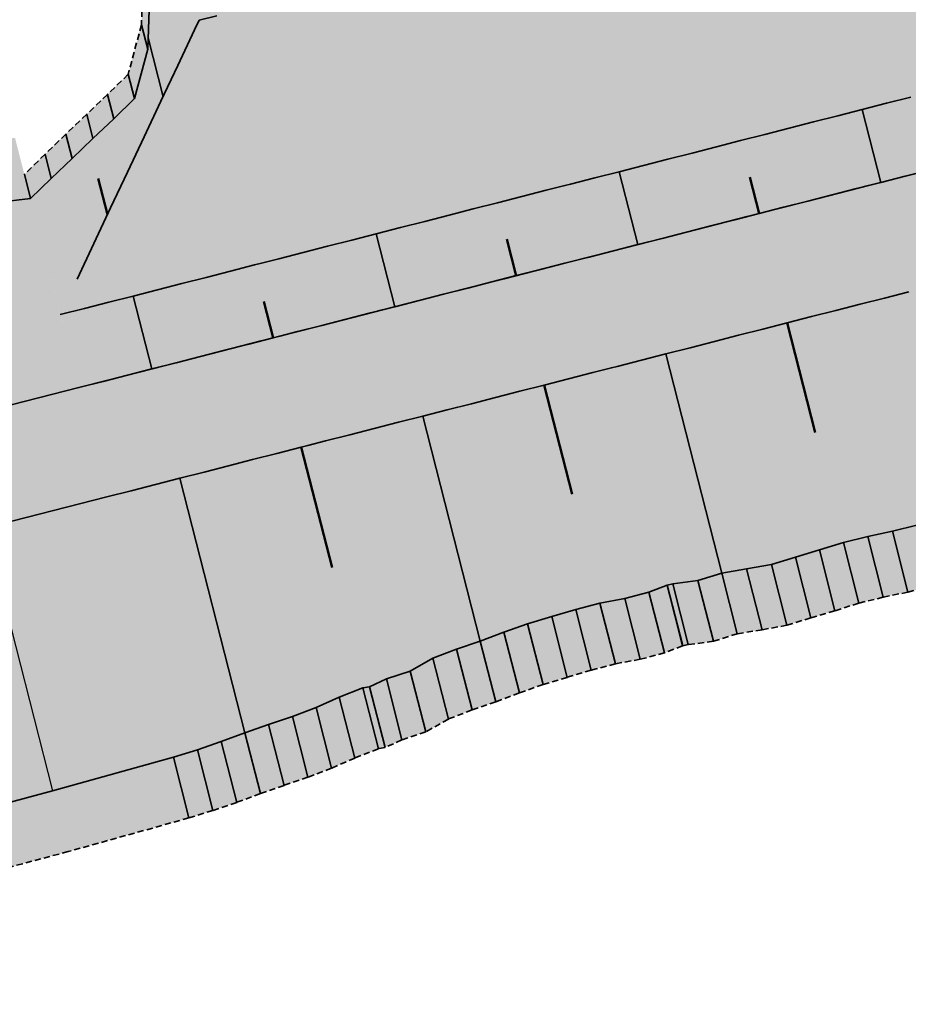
# Model space of a CAD drawing. Header units: metres. Extents: x 203098 to 221755, y 395694 to 403071.
# Tile 28 of 72: x 204170 to 204206, y 395747 to 395786. Entities that reach past the tile are written whole.
import ezdxf

# ---------------------------------------------------------------- set-up
doc = ezdxf.new("R2010")
doc.units = ezdxf.units.M
doc.linetypes.add('DASHED2', pattern=[0.375, 0.25, -0.125])
doc.layers.add('C3D-CORRIDOR', color=7, linetype='Continuous')
for name, color, linetype, lineweight in [('N-WA-GR-GRAS-V', 61, 'Continuous', 18), ('N-WA-GW-DIJK_KRUIN_BINNEN-G', 90, 'Continuous', 35), ('N-WA-GW-DIJK_KRUIN_BUITEN-G', 90, 'Continuous', 35), ('N-WA-GW-DIJK_TEEN_BINNEN-G', 90, 'Continuous', 35), ('N-WA-GW-DIJK_TEEN_BUITEN-G', 90, 'Continuous', 35), ('N-WA-GW-WATERBODEM-G', 122, 'Continuous', 35), ('N-WA-KG-ONDERHOUDGRENS_WATERSCHAP-G', 170, 'DASHED2', 35), ('N-WA-VH-VERHARDING_GRASBETONSTEEN-G', 102, 'Continuous', 35), ('N-WA-VH-VERHARDING_GRASBETONSTEEN-V', 75, 'Continuous', 18)]:
    doc.layers.add(name, color=color, linetype=linetype, lineweight=lineweight)
doc.layers.add('N-WA-GW-WATERBODEM-V', color=7, linetype='Continuous', lineweight=35, true_color=0x00cc99)

msp = doc.modelspace()

# ---------------------------------------------------------------- hatches: boundary and pattern name
at = {"layer": 'N-WA-GR-GRAS-V', "linetype": 'Continuous', "lineweight": 18}
for points in [[(204206.112, 395793.285), (204205.144, 395793.037), (204204.175, 395792.79), (204203.206, 395792.542), (204202.237, 395792.294), (204201.268, 395792.046), (204200.3, 395791.798), (204199.331, 395791.551), (204198.362, 395791.303), (204197.393, 395791.055), (204196.424, 395790.807), (204195.456, 395790.559), (204194.487, 395790.312), (204193.518, 395790.064), (204192.549, 395789.816), (204191.58, 395789.568), (204190.611, 395789.32), (204189.643, 395789.073), (204189.42, 395789.016), (204189.417, 395789.015), (204188.674, 395788.825), (204187.705, 395788.577), (204186.736, 395788.329), (204185.767, 395788.081), (204184.799, 395787.834), (204183.83, 395787.586), (204182.861, 395787.338), (204181.892, 395787.09), (204180.923, 395786.842), (204179.955, 395786.595), (204178.986, 395786.347), (204178.017, 395786.099), (204177.315, 395785.919), (204177.131, 395785.529), (204176.461, 395784.11), (204175.792, 395782.692), (204175.122, 395781.273), (204174.453, 395779.855), (204173.784, 395778.436), (204173.114, 395777.018), (204172.445, 395775.599), (204171.776, 395774.181), (204170.592, 395778.807), (204171.42, 395779.605), (204172.246, 395780.411), (204173.077, 395781.199), (204173.907, 395781.992), (204174.734, 395782.794), (204175.261, 395784.769), (204175.382, 395788.328), (204176.167, 395789.298), (204176.324, 395789.795), (204177.024, 395789.982), (204178.031, 395790.08), (204179.001, 395790.321), (204179.983, 395790.518), (204180.933, 395790.841), (204181.904, 395791.082), (204182.718, 395791.933), (204183.667, 395792.257), (204184.641, 395792.486), (204185.606, 395792.746), (204186.572, 395793.005), (204187.528, 395793.303), (204188.268, 395793.508), (204188.271, 395793.508), (204188.499, 395793.546), (204189.474, 395793.769), (204190.442, 395794.019), (204191.4, 395794.31), (204192.363, 395794.579), (204193.334, 395794.82), (204194.347, 395794.895), (204195.363, 395794.955), (204196.353, 395795.123), (204197.253, 395795.637), (204198.22, 395795.894), (204199.201, 395796.093), (204200.185, 395796.284), (204201.172, 395796.458), (204202.143, 395796.696), (204203.186, 395796.657), (204204.197, 395796.74), (204205.087, 395797.291), (204206.112, 395793.285)], [(204208.59, 395783.597), (204207.622, 395783.349), (204206.653, 395783.102), (204205.684, 395782.854), (204204.715, 395782.606), (204203.746, 395782.358), (204202.778, 395782.11), (204201.809, 395781.863), (204200.84, 395781.615), (204199.871, 395781.367), (204198.902, 395781.119), (204197.934, 395780.871), (204196.965, 395780.624), (204195.996, 395780.376), (204195.027, 395780.128), (204194.058, 395779.88), (204193.09, 395779.632), (204192.121, 395779.385), (204191.898, 395779.327), (204191.895, 395779.327), (204191.152, 395779.137), (204190.183, 395778.889), (204189.214, 395778.641), (204188.245, 395778.393), (204187.277, 395778.145), (204186.308, 395777.898), (204185.339, 395777.65), (204184.37, 395777.402), (204183.401, 395777.154), (204182.433, 395776.906), (204181.464, 395776.659), (204180.495, 395776.411), (204179.793, 395776.231), (204179.526, 395776.163), (204178.557, 395775.915), (204177.589, 395775.667), (204176.62, 395775.42), (204175.651, 395775.172), (204174.682, 395774.924), (204173.713, 395774.676), (204172.744, 395774.428), (204171.776, 395774.181), (204171.776, 395774.181), (204172.445, 395775.599), (204173.114, 395777.018), (204173.784, 395778.436), (204174.453, 395779.855), (204175.122, 395781.273), (204175.792, 395782.692), (204176.461, 395784.11), (204177.131, 395785.529), (204177.315, 395785.919), (204178.017, 395786.099), (204178.986, 395786.347), (204179.955, 395786.595), (204180.923, 395786.842), (204181.892, 395787.09), (204182.861, 395787.338), (204183.83, 395787.586), (204184.799, 395787.834), (204185.767, 395788.081), (204186.736, 395788.329), (204187.705, 395788.577), (204188.674, 395788.825), (204189.417, 395789.015), (204189.42, 395789.016), (204189.643, 395789.073), (204190.611, 395789.32), (204191.58, 395789.568), (204192.549, 395789.816), (204193.518, 395790.064), (204194.487, 395790.312), (204195.456, 395790.559), (204196.424, 395790.807), (204197.393, 395791.055), (204198.362, 395791.303), (204199.331, 395791.551), (204200.3, 395791.798), (204201.268, 395792.046), (204202.237, 395792.294), (204203.206, 395792.542), (204204.175, 395792.79), (204205.144, 395793.037), (204206.112, 395793.285), (204208.59, 395783.597)], [(204209.333, 395780.69), (204208.365, 395780.443), (204207.396, 395780.195), (204206.427, 395779.947), (204205.459, 395779.699), (204204.49, 395779.452), (204203.521, 395779.204), (204202.552, 395778.956), (204201.583, 395778.708), (204200.615, 395778.46), (204199.646, 395778.213), (204198.677, 395777.965), (204197.708, 395777.717), (204196.739, 395777.469), (204195.771, 395777.221), (204194.802, 395776.974), (204193.833, 395776.726), (204192.864, 395776.478), (204192.641, 395776.421), (204192.638, 395776.42), (204191.895, 395776.23), (204190.926, 395775.982), (204189.958, 395775.735), (204188.989, 395775.487), (204188.02, 395775.239), (204187.051, 395774.991), (204186.082, 395774.743), (204185.114, 395774.496), (204184.145, 395774.248), (204183.176, 395774), (204182.207, 395773.752), (204181.238, 395773.504), (204180.536, 395773.325), (204180.27, 395773.257), (204179.301, 395773.009), (204178.332, 395772.761), (204177.363, 395772.513), (204176.394, 395772.265), (204175.425, 395772.018), (204174.457, 395771.77), (204173.488, 395771.522), (204172.519, 395771.274), (204171.776, 395774.181), (204172.744, 395774.428), (204173.713, 395774.676), (204174.682, 395774.924), (204175.651, 395775.172), (204176.62, 395775.42), (204177.589, 395775.667), (204178.557, 395775.915), (204179.526, 395776.163), (204179.793, 395776.231), (204180.495, 395776.411), (204181.464, 395776.659), (204182.433, 395776.906), (204183.401, 395777.154), (204184.37, 395777.402), (204185.339, 395777.65), (204186.308, 395777.898), (204187.277, 395778.145), (204188.245, 395778.393), (204189.214, 395778.641), (204190.183, 395778.889), (204191.152, 395779.137), (204191.895, 395779.327), (204191.898, 395779.327), (204192.121, 395779.385), (204193.09, 395779.632), (204194.058, 395779.88), (204195.027, 395780.128), (204195.996, 395780.376), (204196.965, 395780.624), (204197.934, 395780.871), (204198.902, 395781.119), (204199.871, 395781.367), (204200.84, 395781.615), (204201.809, 395781.863), (204202.778, 395782.11), (204203.746, 395782.358), (204204.715, 395782.606), (204205.684, 395782.854), (204206.653, 395783.102), (204207.622, 395783.349), (204208.59, 395783.597), (204209.333, 395780.69)], [(204209.89, 395778.511), (204208.923, 395778.263), (204207.954, 395778.015), (204206.985, 395777.767), (204206.016, 395777.52), (204205.047, 395777.272), (204204.079, 395777.024), (204203.11, 395776.776), (204202.141, 395776.528), (204201.172, 395776.281), (204200.203, 395776.033), (204199.235, 395775.785), (204198.266, 395775.537), (204197.297, 395775.289), (204196.328, 395775.042), (204195.359, 395774.794), (204194.39, 395774.546), (204193.422, 395774.298), (204193.199, 395774.241), (204193.196, 395774.24), (204192.453, 395774.05), (204191.484, 395773.803), (204190.515, 395773.555), (204189.546, 395773.307), (204188.578, 395773.059), (204187.609, 395772.811), (204186.64, 395772.564), (204185.671, 395772.316), (204184.702, 395772.068), (204183.734, 395771.82), (204182.765, 395771.572), (204181.796, 395771.325), (204181.094, 395771.145), (204180.827, 395771.077), (204179.858, 395770.829), (204178.889, 395770.581), (204177.921, 395770.333), (204176.952, 395770.086), (204175.983, 395769.838), (204175.014, 395769.59), (204174.045, 395769.342), (204173.077, 395769.094), (204172.519, 395771.274), (204173.488, 395771.522), (204174.457, 395771.77), (204175.425, 395772.018), (204176.394, 395772.265), (204177.363, 395772.513), (204178.332, 395772.761), (204179.301, 395773.009), (204180.27, 395773.257), (204180.536, 395773.325), (204181.238, 395773.504), (204182.207, 395773.752), (204183.176, 395774), (204184.145, 395774.248), (204185.114, 395774.496), (204186.082, 395774.743), (204187.051, 395774.991), (204188.02, 395775.239), (204188.989, 395775.487), (204189.958, 395775.735), (204190.926, 395775.982), (204191.895, 395776.23), (204192.638, 395776.42), (204192.641, 395776.421), (204192.864, 395776.478), (204193.833, 395776.726), (204194.802, 395776.974), (204195.771, 395777.221), (204196.739, 395777.469), (204197.708, 395777.717), (204198.677, 395777.965), (204199.646, 395778.213), (204200.615, 395778.46), (204201.583, 395778.708), (204202.552, 395778.956), (204203.521, 395779.204), (204204.49, 395779.452), (204205.459, 395779.699), (204206.427, 395779.947), (204207.396, 395780.195), (204208.365, 395780.443), (204209.333, 395780.69), (204209.89, 395778.511)], [(204210.448, 395776.331), (204209.48, 395776.083), (204208.511, 395775.835), (204207.543, 395775.588), (204206.574, 395775.34), (204205.605, 395775.092), (204204.636, 395774.844), (204203.667, 395774.596), (204202.699, 395774.349), (204201.73, 395774.101), (204200.761, 395773.853), (204199.792, 395773.605), (204198.823, 395773.357), (204197.854, 395773.11), (204196.886, 395772.862), (204195.917, 395772.614), (204194.948, 395772.366), (204193.979, 395772.118), (204193.756, 395772.061), (204193.753, 395772.061), (204193.01, 395771.871), (204192.042, 395771.623), (204191.073, 395771.375), (204190.104, 395771.127), (204189.135, 395770.879), (204188.166, 395770.632), (204187.198, 395770.384), (204186.229, 395770.136), (204185.26, 395769.888), (204184.291, 395769.64), (204183.322, 395769.393), (204182.353, 395769.145), (204181.651, 395768.965), (204181.385, 395768.897), (204180.416, 395768.649), (204179.447, 395768.401), (204178.478, 395768.154), (204177.509, 395767.906), (204176.541, 395767.658), (204175.572, 395767.41), (204174.603, 395767.162), (204173.634, 395766.915), (204173.077, 395769.094), (204174.045, 395769.342), (204175.014, 395769.59), (204175.983, 395769.838), (204176.952, 395770.086), (204177.921, 395770.333), (204178.889, 395770.581), (204179.858, 395770.829), (204180.827, 395771.077), (204181.094, 395771.145), (204181.796, 395771.325), (204182.765, 395771.572), (204183.734, 395771.82), (204184.702, 395772.068), (204185.671, 395772.316), (204186.64, 395772.564), (204187.609, 395772.811), (204188.578, 395773.059), (204189.546, 395773.307), (204190.515, 395773.555), (204191.484, 395773.803), (204192.453, 395774.05), (204193.196, 395774.24), (204193.199, 395774.241), (204193.422, 395774.298), (204194.39, 395774.546), (204195.359, 395774.794), (204196.328, 395775.042), (204197.297, 395775.289), (204198.266, 395775.537), (204199.235, 395775.785), (204200.203, 395776.033), (204201.172, 395776.281), (204202.141, 395776.528), (204203.11, 395776.776), (204204.079, 395777.024), (204205.047, 395777.272), (204206.016, 395777.52), (204206.985, 395777.767), (204207.954, 395778.015), (204208.923, 395778.263), (204209.89, 395778.511), (204210.448, 395776.331)], [(204212.704, 395767.511), (204211.73, 395767.288), (204210.757, 395767.057), (204209.781, 395766.835), (204208.822, 395766.549), (204207.853, 395766.304), (204206.891, 395766.029), (204205.921, 395765.784), (204204.951, 395765.543), (204203.971, 395765.339), (204202.999, 395765.102), (204202.044, 395764.799), (204201.085, 395764.514), (204200.128, 395764.219), (204199.142, 395764.042), (204198.151, 395763.881), (204197.195, 395763.581), (204196.197, 395763.449), (204195.973, 395763.397), (204195.97, 395763.396), (204195.248, 395763.122), (204194.283, 395762.862), (204193.295, 395762.685), (204192.328, 395762.431), (204191.369, 395762.144), (204190.411, 395761.856), (204189.462, 395761.529), (204188.523, 395761.168), (204187.574, 395760.842), (204186.634, 395760.482), (204185.732, 395759.97), (204184.781, 395759.656), (204184.111, 395759.349), (204183.84, 395759.297), (204182.902, 395758.928), (204181.974, 395758.522), (204181.034, 395758.162), (204180.084, 395757.838), (204179.136, 395757.51), (204178.194, 395757.159), (204177.244, 395756.837), (204176.288, 395756.54), (204173.634, 395766.915), (204174.603, 395767.162), (204175.572, 395767.41), (204176.541, 395767.658), (204177.509, 395767.906), (204178.478, 395768.154), (204179.447, 395768.401), (204180.416, 395768.649), (204181.385, 395768.897), (204181.651, 395768.965), (204182.353, 395769.145), (204183.322, 395769.393), (204184.291, 395769.64), (204185.26, 395769.888), (204186.229, 395770.136), (204187.198, 395770.384), (204188.166, 395770.632), (204189.135, 395770.879), (204190.104, 395771.127), (204191.073, 395771.375), (204192.042, 395771.623), (204193.01, 395771.871), (204193.753, 395772.061), (204193.756, 395772.061), (204193.979, 395772.118), (204194.948, 395772.366), (204195.917, 395772.614), (204196.886, 395772.862), (204197.854, 395773.11), (204198.823, 395773.357), (204199.792, 395773.605), (204200.761, 395773.853), (204201.73, 395774.101), (204202.699, 395774.349), (204203.667, 395774.596), (204204.636, 395774.844), (204205.605, 395775.092), (204206.574, 395775.34), (204207.543, 395775.588), (204208.511, 395775.835), (204209.48, 395776.083), (204210.448, 395776.331), (204212.704, 395767.511)]]:
    msp.add_hatch(color=61, dxfattribs=at).paths.add_polyline_path(points, flags=0)
at = {"layer": 'N-WA-GR-GRAS-V'}
for points in [[(204172.519, 395771.274), (204167.675, 395770.035), (204162.831, 395768.796), (204157.987, 395767.557), (204153.143, 395766.318), (204148.299, 395765.079), (204143.757, 395765.22), (204141.575, 395773.752), (204146.049, 395773.873), (204150.851, 395775.278), (204155.734, 395776.366), (204160.67, 395777.243), (204165.576, 395778.243), (204170.592, 395778.807), (204172.519, 395771.274)], [(204173.077, 395769.094), (204168.233, 395767.855), (204163.389, 395766.616), (204158.544, 395765.377), (204153.7, 395764.138), (204148.856, 395762.899), (204144.627, 395761.818), (204143.757, 395765.22), (204148.299, 395765.079), (204153.143, 395766.318), (204157.987, 395767.557), (204162.831, 395768.796), (204167.675, 395770.035), (204172.519, 395771.274), (204173.077, 395769.094)], [(204173.634, 395766.915), (204168.79, 395765.676), (204163.946, 395764.437), (204159.102, 395763.198), (204154.258, 395761.959), (204149.414, 395760.72), (204145.185, 395759.638), (204144.627, 395761.818), (204148.856, 395762.899), (204153.7, 395764.138), (204158.544, 395765.377), (204163.389, 395766.616), (204168.233, 395767.855), (204173.077, 395769.094), (204173.634, 395766.915)], [(204176.288, 395756.54), (204171.47, 395755.196), (204166.638, 395753.914), (204161.778, 395752.737), (204156.93, 395751.512), (204152.095, 395750.237), (204147.878, 395749.109), (204145.185, 395759.638), (204149.414, 395760.72), (204154.258, 395761.959), (204159.102, 395763.198), (204163.946, 395764.437), (204168.79, 395765.676), (204173.634, 395766.915), (204176.288, 395756.54)]]:
    msp.add_hatch(color=256, dxfattribs=at).paths.add_polyline_path(points, flags=0)
at = {"layer": 'N-WA-GW-WATERBODEM-V', "linetype": 'Continuous', "lineweight": 35, "true_color": 0x00cc99}
msp.add_hatch(color=122, dxfattribs=at).paths.add_polyline_path([(204205.087, 395797.291), (204204.197, 395796.74), (204203.186, 395796.657), (204202.143, 395796.696), (204201.172, 395796.458), (204200.185, 395796.284), (204199.201, 395796.093), (204198.22, 395795.894), (204197.253, 395795.637), (204196.353, 395795.123), (204195.363, 395794.955), (204194.347, 395794.895), (204193.334, 395794.82), (204192.363, 395794.579), (204191.4, 395794.31), (204190.442, 395794.019), (204189.474, 395793.769), (204188.499, 395793.546), (204188.271, 395793.508), (204188.268, 395793.508), (204187.528, 395793.303), (204186.572, 395793.005), (204185.606, 395792.746), (204184.641, 395792.486), (204183.667, 395792.257), (204182.718, 395791.933), (204181.904, 395791.082), (204180.933, 395790.841), (204179.983, 395790.518), (204179.001, 395790.321), (204178.031, 395790.08), (204177.024, 395789.982), (204176.324, 395789.795), (204176.167, 395789.298), (204175.382, 395788.328), (204175.261, 395784.769), (204174.734, 395782.794), (204173.907, 395781.992), (204173.077, 395781.199), (204172.246, 395780.411), (204171.42, 395779.605), (204170.592, 395778.807), (204170.345, 395779.776), (204171.173, 395780.574), (204171.999, 395781.38), (204172.829, 395782.168), (204173.659, 395782.96), (204174.486, 395783.762), (204175.013, 395785.738), (204175.135, 395789.297), (204175.919, 395790.267), (204176.076, 395790.764), (204176.776, 395790.951), (204177.783, 395791.049), (204178.754, 395791.29), (204179.735, 395791.487), (204180.685, 395791.81), (204181.656, 395792.05), (204182.47, 395792.902), (204183.419, 395793.226), (204184.393, 395793.455), (204185.359, 395793.715), (204186.325, 395793.974), (204187.281, 395794.272), (204188.02, 395794.477), (204188.023, 395794.477), (204188.251, 395794.515), (204189.226, 395794.738), (204190.194, 395794.988), (204191.152, 395795.279), (204192.115, 395795.548), (204193.086, 395795.789), (204194.099, 395795.863), (204195.116, 395795.924), (204196.105, 395796.091), (204197.006, 395796.606), (204197.972, 395796.863), (204198.953, 395797.062), (204199.937, 395797.252), (204200.924, 395797.427), (204201.896, 395797.665), (204202.938, 395797.626), (204203.949, 395797.709), (204204.839, 395798.259), (204205.087, 395797.291)], flags=0)
at = {"layer": 'N-WA-VH-VERHARDING_GRASBETONSTEEN-V'}
for points in [[(204170.592, 395778.807), (204165.576, 395778.243), (204160.67, 395777.243), (204155.734, 395776.366), (204150.851, 395775.278), (204146.049, 395773.873), (204141.575, 395773.752), (204140.955, 395776.174), (204145.43, 395776.295), (204150.232, 395777.7), (204155.114, 395778.788), (204160.051, 395779.665), (204164.956, 395780.665), (204169.973, 395781.229), (204170.592, 395778.807)], [(204176.907, 395754.118), (204172.09, 395752.774), (204167.257, 395751.492), (204162.397, 395750.315), (204157.549, 395749.09), (204152.715, 395747.815), (204148.497, 395746.687), (204147.878, 395749.109), (204152.095, 395750.237), (204156.93, 395751.512), (204161.778, 395752.737), (204166.638, 395753.914), (204171.47, 395755.196), (204176.288, 395756.54), (204176.907, 395754.118)]]:
    msp.add_hatch(color=256, dxfattribs=at).paths.add_polyline_path(points, flags=0)
at = {"layer": 'N-WA-VH-VERHARDING_GRASBETONSTEEN-V', "linetype": 'Continuous', "lineweight": 18}
msp.add_hatch(color=75, dxfattribs=at).paths.add_polyline_path([(204213.323, 395765.089), (204212.349, 395764.866), (204211.376, 395764.635), (204210.401, 395764.413), (204209.442, 395764.127), (204208.472, 395763.882), (204207.51, 395763.607), (204206.541, 395763.362), (204205.57, 395763.121), (204204.59, 395762.917), (204203.619, 395762.68), (204202.664, 395762.377), (204201.705, 395762.092), (204200.748, 395761.797), (204199.761, 395761.62), (204198.77, 395761.459), (204197.815, 395761.159), (204196.816, 395761.027), (204196.592, 395760.975), (204196.589, 395760.974), (204195.868, 395760.7), (204194.902, 395760.44), (204193.915, 395760.263), (204192.948, 395760.009), (204191.989, 395759.722), (204191.031, 395759.434), (204190.082, 395759.107), (204189.142, 395758.746), (204188.193, 395758.42), (204187.253, 395758.06), (204186.352, 395757.548), (204185.4, 395757.234), (204184.731, 395756.927), (204184.46, 395756.875), (204183.522, 395756.506), (204182.593, 395756.1), (204181.653, 395755.74), (204180.704, 395755.416), (204179.756, 395755.088), (204178.813, 395754.737), (204177.863, 395754.415), (204176.907, 395754.118), (204176.288, 395756.54), (204177.244, 395756.837), (204178.194, 395757.159), (204179.136, 395757.51), (204180.084, 395757.838), (204181.034, 395758.162), (204181.974, 395758.522), (204182.902, 395758.928), (204183.84, 395759.297), (204184.111, 395759.349), (204184.781, 395759.656), (204185.732, 395759.97), (204186.634, 395760.482), (204187.574, 395760.842), (204188.523, 395761.168), (204189.462, 395761.529), (204190.411, 395761.856), (204191.369, 395762.144), (204192.328, 395762.431), (204193.295, 395762.685), (204194.283, 395762.862), (204195.248, 395763.122), (204195.97, 395763.396), (204195.973, 395763.397), (204196.197, 395763.449), (204197.195, 395763.581), (204198.151, 395763.881), (204199.142, 395764.042), (204200.128, 395764.219), (204201.085, 395764.514), (204202.044, 395764.799), (204202.999, 395765.102), (204203.971, 395765.339), (204204.951, 395765.543), (204205.921, 395765.784), (204206.891, 395766.029), (204207.853, 395766.304), (204208.822, 395766.549), (204209.781, 395766.835), (204210.757, 395767.057), (204211.73, 395767.288), (204212.704, 395767.511), (204213.323, 395765.089)], flags=0)

# ---------------------------------------------------------------- linework, layer by layer
at = {"layer": 'C3D-CORRIDOR', "color": 7, "linetype": 'Continuous', "lineweight": 35}
for p, q in [((204175.875, 395782.868, 15.154), (204175.276, 395785.21, 14.348)), ((204204.489, 395779.451, 16.45), (204203.745, 395782.358, 15.45)), ((204194.801, 395776.973, 16.45), (204194.057, 395779.88, 15.45)), ((204185.113, 395774.495, 16.45), (204184.369, 395777.402, 15.45)), ((204175.425, 395772.017, 16.45), (204174.681, 395774.924, 15.45)), ((204195.916, 395772.614, 16.45), (204198.15, 395763.881, 13.445)), ((204186.228, 395770.136, 16.45), (204188.522, 395761.167, 13.364)), ((204176.54, 395767.658, 16.45), (204179.135, 395757.509, 12.958))]:
    msp.add_line(p, q, dxfattribs=at)
at = {"layer": 'C3D-CORRIDOR', "color": 7, "linetype": 'Continuous', "lineweight": 50}
for p, q in [((204173.658, 395778.17, 15.314), (204173.29, 395779.611, 14.818)), ((204199.645, 395778.212, 16.45), (204199.273, 395779.666, 15.95)), ((204189.957, 395775.734, 16.45), (204189.585, 395777.188, 15.95)), ((204180.269, 395773.256, 16.45), (204179.897, 395774.71, 15.95)), ((204200.76, 395773.853, 16.45), (204201.879, 395769.477, 14.944)), ((204191.072, 395771.375, 16.45), (204192.183, 395767.03, 14.955)), ((204181.384, 395768.897, 16.45), (204182.611, 395764.097, 14.798))]:
    msp.add_line(p, q, dxfattribs=at)
at = {"layer": 'C3D-CORRIDOR'}
msp.add_line((204168.79, 395765.676, 16.45), (204171.47, 395755.196, 12.844), dxfattribs=at)
at = {"layer": 'N-WA-GW-DIJK_KRUIN_BINNEN-G', "color": 90, "linetype": 'Continuous', "lineweight": 35, "elevation": 16.45}
msp.add_lwpolyline([(204225.804, 395784.903), (204223.382, 395784.284), (204220.96, 395783.664), (204218.538, 395783.045), (204216.116, 395782.425), (204213.694, 395781.806), (204211.272, 395781.186), (204208.849, 395780.567), (204206.427, 395779.947), (204204.005, 395779.328), (204201.583, 395778.708), (204199.161, 395778.089), (204196.739, 395777.469), (204194.317, 395776.85), (204191.895, 395776.23), (204189.473, 395775.611), (204187.051, 395774.991), (204184.629, 395774.372), (204182.207, 395773.752), (204179.785, 395773.133), (204177.363, 395772.513), (204174.941, 395771.894), (204172.519, 395771.274)], dxfattribs=at)
at = {"layer": 'N-WA-GW-DIJK_KRUIN_BINNEN-G', "elevation": 16.45}
msp.add_lwpolyline([(204206.427, 395779.947), (204205.459, 395779.699), (204204.49, 395779.452), (204203.521, 395779.204), (204202.552, 395778.956), (204201.583, 395778.708), (204200.615, 395778.46), (204199.646, 395778.213), (204198.677, 395777.965), (204197.708, 395777.717), (204196.739, 395777.469), (204195.771, 395777.221), (204194.802, 395776.974), (204193.833, 395776.726), (204192.864, 395776.478), (204192.641, 395776.421), (204192.638, 395776.42), (204191.895, 395776.23), (204190.926, 395775.982), (204189.958, 395775.735), (204188.989, 395775.487), (204188.02, 395775.239), (204187.051, 395774.991), (204186.082, 395774.743), (204185.114, 395774.496), (204184.145, 395774.248), (204183.176, 395774), (204182.207, 395773.752), (204181.238, 395773.504), (204180.536, 395773.325), (204180.27, 395773.257), (204179.301, 395773.009), (204178.332, 395772.761), (204177.363, 395772.513), (204176.394, 395772.265), (204175.425, 395772.018), (204174.457, 395771.77), (204173.488, 395771.522), (204172.519, 395771.274), (204167.675, 395770.035)], dxfattribs=at)
at = {"layer": 'N-WA-GW-DIJK_KRUIN_BUITEN-G', "color": 90, "linetype": 'Continuous', "lineweight": 35}
msp.add_line((204193.756, 395772.061, 16.45), (204193.753, 395772.061, 16.45), dxfattribs=at)
at = {"layer": 'N-WA-GW-DIJK_KRUIN_BUITEN-G', "elevation": 16.45}
msp.add_lwpolyline([(204205.605, 395775.092), (204204.636, 395774.844), (204203.667, 395774.596), (204202.699, 395774.349), (204201.73, 395774.101), (204200.761, 395773.853), (204199.792, 395773.605), (204198.823, 395773.357), (204197.854, 395773.11), (204196.886, 395772.862), (204195.917, 395772.614), (204194.948, 395772.366), (204193.979, 395772.118), (204193.753, 395772.061), (204193.01, 395771.871), (204192.042, 395771.623), (204191.073, 395771.375), (204190.104, 395771.127), (204189.135, 395770.879), (204188.166, 395770.632), (204187.198, 395770.384), (204186.229, 395770.136), (204185.26, 395769.888), (204184.291, 395769.64), (204183.322, 395769.393), (204182.353, 395769.145), (204181.651, 395768.965), (204181.385, 395768.897), (204180.416, 395768.649), (204179.447, 395768.401), (204178.478, 395768.154), (204177.509, 395767.906), (204176.541, 395767.658), (204175.572, 395767.41), (204174.603, 395767.162), (204173.634, 395766.915), (204168.79, 395765.676)], dxfattribs=at)
at = {"layer": 'N-WA-GW-DIJK_TEEN_BINNEN-G', "color": 90, "linetype": 'Continuous', "lineweight": 35}
for points, elevation in [([(204175.382, 395788.328), (204175.261, 395784.769), (204174.734, 395782.794), (204173.907, 395781.992), (204173.077, 395781.199), (204172.246, 395780.411), (204171.42, 395779.605), (204170.592, 395778.807)], 13.672), ([(204178.017, 395786.099), (204177.315, 395785.919), (204177.131, 395785.529), (204176.461, 395784.11), (204175.792, 395782.692), (204175.122, 395781.273), (204174.453, 395779.855), (204173.784, 395778.436), (204173.114, 395777.018), (204172.445, 395775.599)], 15.05), ([(204205.684, 395782.854), (204204.715, 395782.606), (204203.746, 395782.358), (204202.778, 395782.11), (204201.809, 395781.863), (204200.84, 395781.615), (204199.871, 395781.367), (204198.902, 395781.119), (204197.934, 395780.871), (204196.965, 395780.624), (204195.996, 395780.376), (204195.027, 395780.128), (204194.058, 395779.88), (204193.09, 395779.632), (204192.121, 395779.385), (204191.898, 395779.327), (204191.895, 395779.327), (204191.152, 395779.137), (204190.183, 395778.889), (204189.214, 395778.641), (204188.245, 395778.393), (204187.277, 395778.145), (204186.308, 395777.898), (204185.339, 395777.65), (204184.37, 395777.402), (204183.401, 395777.154), (204182.433, 395776.906), (204181.464, 395776.659), (204180.495, 395776.411), (204179.793, 395776.231), (204179.526, 395776.163), (204178.557, 395775.915), (204177.589, 395775.667), (204176.62, 395775.42), (204175.651, 395775.172), (204174.682, 395774.924), (204173.713, 395774.676), (204172.744, 395774.428), (204171.776, 395774.181)], 15.45)]:
    msp.add_lwpolyline(points, dxfattribs=dict(at, elevation=elevation))
at = {"layer": 'N-WA-GW-DIJK_TEEN_BINNEN-G', "elevation": 16.45}
msp.add_lwpolyline([(204172.519, 395771.274), (204167.675, 395770.035)], dxfattribs=at)
at = {"layer": 'N-WA-GW-DIJK_TEEN_BUITEN-G'}
for p, q in [((204170.592, 395778.807, 13.858), (204165.576, 395778.243, 13.626)), ((204176.288, 395756.54, 12.88), (204171.47, 395755.196, 12.844)), ((204171.47, 395755.196, 12.844), (204166.638, 395753.914, 12.829))]:
    msp.add_line(p, q, dxfattribs=at)
at = {"layer": 'N-WA-GW-DIJK_TEEN_BUITEN-G', "color": 90, "linetype": 'Continuous', "lineweight": 35}
for p, q in [((204205.921, 395765.784, 13.418), (204204.951, 395765.543, 13.42)), ((204203.971, 395765.339, 13.435), (204202.999, 395765.102, 13.439)), ((204204.951, 395765.543, 13.42), (204203.971, 395765.339, 13.435)), ((204202.044, 395764.799, 13.42), (204201.085, 395764.514, 13.407)), ((204202.999, 395765.102, 13.439), (204202.044, 395764.799, 13.42)), ((204201.085, 395764.514, 13.407), (204200.128, 395764.219, 13.391)), ((204199.142, 395764.042, 13.415), (204198.151, 395763.881, 13.445)), ((204200.128, 395764.219, 13.391), (204199.142, 395764.042, 13.415)), ((204198.151, 395763.881, 13.445), (204197.195, 395763.581, 13.427)), ((204195.97, 395763.396, 13.469), (204195.248, 395763.122, 13.44)), ((204195.973, 395763.397, 13.469), (204195.97, 395763.396, 13.469)), ((204196.197, 395763.449, 13.467), (204195.973, 395763.397, 13.469)), ((204197.195, 395763.581, 13.427), (204196.197, 395763.449, 13.467)), ((204194.283, 395762.862, 13.436), (204193.295, 395762.685, 13.46)), ((204195.248, 395763.122, 13.44), (204194.283, 395762.862, 13.436)), ((204193.295, 395762.685, 13.46), (204192.328, 395762.431, 13.458)), ((204191.369, 395762.144, 13.445), (204190.411, 395761.856, 13.43)), ((204192.328, 395762.431, 13.458), (204191.369, 395762.144, 13.445)), ((204190.411, 395761.856, 13.43), (204189.462, 395761.529, 13.404)), ((204189.462, 395761.529, 13.404), (204188.523, 395761.168, 13.364)), ((204188.523, 395761.168, 13.364), (204187.574, 395760.842, 13.338)), ((204186.634, 395760.482, 13.299), (204185.732, 395759.97, 13.208)), ((204187.574, 395760.842, 13.338), (204186.634, 395760.482, 13.299)), ((204185.732, 395759.97, 13.208), (204184.781, 395759.656, 13.185)), ((204184.111, 395759.349, 13.141), (204183.84, 395759.297, 13.147)), ((204184.781, 395759.656, 13.185), (204184.111, 395759.349, 13.141)), ((204182.902, 395758.928, 13.105), (204181.974, 395758.522, 13.051)), ((204183.84, 395759.297, 13.147), (204182.902, 395758.928, 13.105)), ((204181.974, 395758.522, 13.051), (204181.034, 395758.162, 13.012)), ((204181.034, 395758.162, 13.012), (204180.084, 395757.838, 12.986)), ((204180.084, 395757.838, 12.986), (204179.136, 395757.51, 12.958)), ((204179.136, 395757.51, 12.958), (204178.194, 395757.159, 12.923)), ((204178.194, 395757.159, 12.923), (204177.244, 395756.837, 12.898)), ((204177.244, 395756.837, 12.898), (204176.288, 395756.54, 12.88))]:
    msp.add_line(p, q, dxfattribs=at)
at = {"layer": 'N-WA-GW-WATERBODEM-G', "color": 122, "linetype": 'Continuous', "lineweight": 35}
for p, q in [((204175.261, 395784.769, 14.445), (204175.013, 395785.738, 14.445)), ((204174.734, 395782.794, 14.685), (204174.486, 395783.762, 14.685)), ((204173.907, 395781.992, 14.521), (204173.659, 395782.96, 14.521)), ((204173.077, 395781.199, 14.354), (204172.829, 395782.168, 14.354)), ((204172.246, 395780.411, 14.186), (204171.999, 395781.38, 14.186)), ((204171.42, 395779.605, 14.023), (204171.173, 395780.574, 14.023)), ((204170.592, 395778.807, 13.858), (204170.345, 395779.776, 13.858))]:
    msp.add_line(p, q, dxfattribs=at)
at = {"layer": 'N-WA-KG-ONDERHOUDGRENS_WATERSCHAP-G', "color": 170, "linetype": 'DASHED2', "lineweight": 35}
msp.add_polyline3d([(204175.135, 395789.297, 13.66), (204175.013, 395785.738, 14.445), (204174.486, 395783.762, 14.685), (204173.659, 395782.96, 14.521), (204172.829, 395782.168, 14.354), (204171.999, 395781.38, 14.186), (204171.173, 395780.574, 14.023), (204170.345, 395779.776, 13.858)], dxfattribs=at)
at = {"layer": 'N-WA-KG-ONDERHOUDGRENS_WATERSCHAP-G'}
msp.add_polyline3d([(204206.541, 395763.362, 13.418), (204205.57, 395763.121, 13.42), (204204.59, 395762.917, 13.435), (204203.619, 395762.68, 13.439), (204202.664, 395762.377, 13.42), (204201.705, 395762.092, 13.407), (204200.748, 395761.797, 13.391), (204199.761, 395761.62, 13.415), (204198.77, 395761.459, 13.445), (204197.815, 395761.159, 13.427), (204196.816, 395761.027, 13.467), (204196.592, 395760.975, 13.469), (204196.589, 395760.974, 13.469), (204195.868, 395760.7, 13.44), (204194.902, 395760.44, 13.436), (204193.915, 395760.263, 13.46), (204192.948, 395760.009, 13.458), (204191.989, 395759.722, 13.445), (204191.031, 395759.434, 13.43), (204190.082, 395759.107, 13.404), (204189.142, 395758.746, 13.364), (204188.193, 395758.42, 13.338), (204187.253, 395758.06, 13.299), (204186.352, 395757.548, 13.208), (204185.4, 395757.234, 13.185), (204184.731, 395756.927, 13.141), (204184.46, 395756.875, 13.147), (204183.522, 395756.506, 13.105), (204182.593, 395756.1, 13.051), (204181.653, 395755.74, 13.012), (204180.704, 395755.416, 12.986), (204179.756, 395755.088, 12.958), (204178.813, 395754.737, 12.923), (204177.863, 395754.415, 12.898), (204176.907, 395754.118, 12.88), (204172.09, 395752.774, 12.844), (204167.257, 395751.492, 12.829)], dxfattribs=at)
at = {"layer": 'N-WA-VH-VERHARDING_GRASBETONSTEEN-G', "color": 102, "linetype": 'Continuous', "lineweight": 35}
for p, q in [((204203.971, 395765.339, 13.435), (204204.59, 395762.917, 13.435)), ((204204.951, 395765.543, 13.42), (204205.57, 395763.121, 13.42)), ((204202.044, 395764.799, 13.42), (204202.664, 395762.377, 13.42)), ((204202.999, 395765.102, 13.439), (204203.619, 395762.68, 13.439)), ((204201.085, 395764.514, 13.407), (204201.705, 395762.092, 13.407)), ((204199.142, 395764.042, 13.415), (204199.761, 395761.62, 13.415)), ((204200.128, 395764.219, 13.391), (204200.748, 395761.797, 13.391)), ((204198.151, 395763.881, 13.445), (204198.77, 395761.459, 13.445)), ((204195.97, 395763.396, 13.469), (204196.589, 395760.974, 13.469)), ((204195.973, 395763.397, 13.469), (204196.592, 395760.975, 13.469)), ((204196.197, 395763.449, 13.467), (204196.816, 395761.027, 13.467)), ((204197.195, 395763.581, 13.427), (204197.815, 395761.159, 13.427)), ((204194.283, 395762.862, 13.436), (204194.902, 395760.44, 13.436)), ((204195.248, 395763.122, 13.44), (204195.868, 395760.7, 13.44)), ((204193.295, 395762.685, 13.46), (204193.915, 395760.263, 13.46)), ((204191.369, 395762.144, 13.445), (204191.989, 395759.722, 13.445)), ((204192.328, 395762.431, 13.458), (204192.948, 395760.009, 13.458)), ((204190.411, 395761.856, 13.43), (204191.031, 395759.434, 13.43)), ((204189.462, 395761.529, 13.404), (204190.082, 395759.107, 13.404)), ((204188.523, 395761.168, 13.364), (204189.142, 395758.746, 13.364)), ((204186.634, 395760.482, 13.299), (204187.253, 395758.06, 13.299)), ((204187.574, 395760.842, 13.338), (204188.193, 395758.42, 13.338)), ((204185.732, 395759.97, 13.208), (204186.352, 395757.548, 13.208)), ((204184.111, 395759.349, 13.141), (204184.731, 395756.927, 13.141)), ((204184.781, 395759.656, 13.185), (204185.4, 395757.234, 13.185)), ((204182.902, 395758.928, 13.105), (204183.522, 395756.506, 13.105)), ((204183.84, 395759.297, 13.147), (204184.46, 395756.875, 13.147)), ((204181.974, 395758.522, 13.051), (204182.593, 395756.1, 13.051)), ((204181.034, 395758.162, 13.012), (204181.653, 395755.74, 13.012)), ((204180.084, 395757.838, 12.986), (204180.704, 395755.416, 12.986)), ((204179.136, 395757.51, 12.958), (204179.756, 395755.088, 12.958)), ((204178.194, 395757.159, 12.923), (204178.813, 395754.737, 12.923)), ((204177.244, 395756.837, 12.898), (204177.863, 395754.415, 12.898)), ((204176.288, 395756.54, 12.88), (204176.907, 395754.118, 12.88))]:
    msp.add_line(p, q, dxfattribs=at)

doc.saveas('drawing.dxf')
